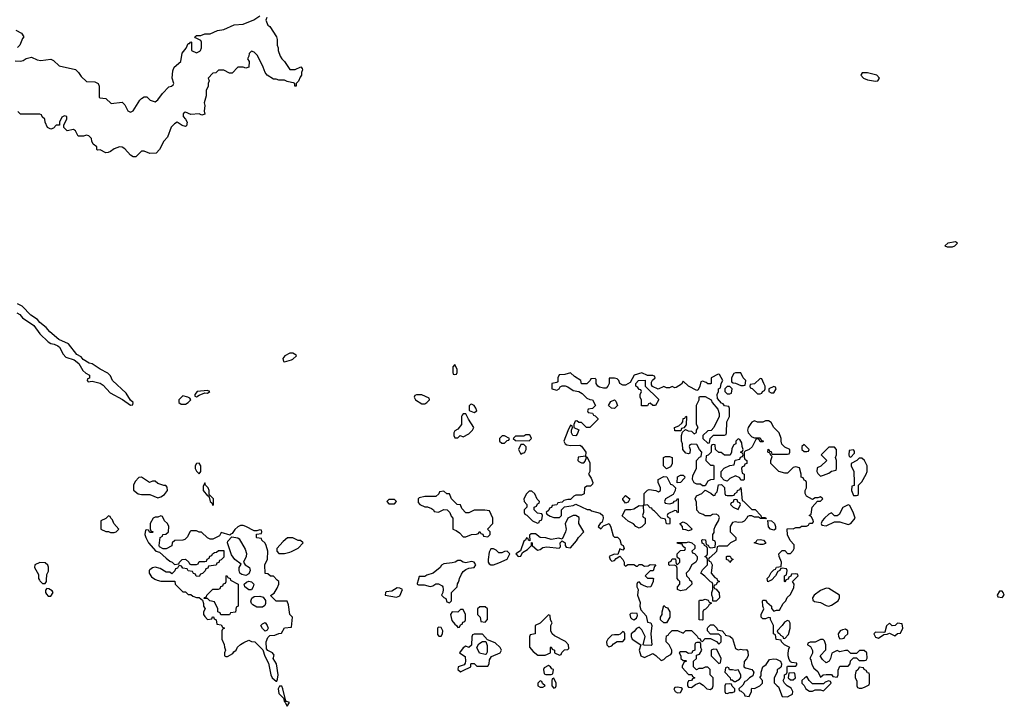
# Model space of a CAD drawing. Header units: inches. Extents: x 2601469 to 2753575, y 449403 to 582909.
# Tile 139 of 256: x 2688024 to 2695186, y 489082 to 494074. Entities that reach past the tile are written whole.
import ezdxf

# ---------------------------------------------------------------- set-up
doc = ezdxf.new("R2010")
doc.units = ezdxf.units.IN
doc.header["$MEASUREMENT"] = 0
for name, color, linetype in [('C6488', 7, 'Continuous'), ('C6489', 7, 'Continuous'), ('C6498', 7, 'Continuous'), ('C6499', 7, 'Continuous')]:
    doc.layers.add(name, color=color, linetype=linetype)

msp = doc.modelspace()

# ---------------------------------------------------------------- linework, layer by layer
at = {"layer": 'C6488', "color": 4, "elevation": 8}
for points in [[(2688167, 490000), (2688170, 489994), (2688190, 489974), (2688210, 489974), (2688218, 489990), (2688218.5, 490000)], [(2689025, 490000), (2689050, 489991.3), (2689152.7, 489992.7), (2689154, 489970), (2689210, 489914), (2689230, 489914), (2689250, 489894), (2689270, 489894), (2689283.6, 489883.6), (2689310, 489874), (2689330, 489874), (2689354, 489854), (2689362, 489830), (2689362, 489810), (2689372, 489790), (2689362, 489770), (2689362, 489750), (2689370, 489734), (2689390, 489714), (2689422, 489718), (2689427.3, 489732.7), (2689432.7, 489732.7), (2689438, 489718), (2689454, 489710), (2689458, 489678), (2689490, 489674), (2689498, 489658), (2689514, 489650), (2689498, 489642), (2689494, 489630), (2689494, 489570), (2689511.6, 489531.6), (2689512.7, 489512.7), (2689522, 489490), (2689514, 489470), (2689514, 489450), (2689523.6, 489443.6), (2689536.4, 489443.6), (2689574.6, 489465.4), (2689582, 489478), (2689598, 489490), (2689608.7, 489511.3), (2689630, 489532), (2689654.6, 489545.4), (2689690, 489562), (2689710, 489552), (2689734, 489550), (2689791.6, 489491.6), (2689807.1, 489447.1), (2689834.8, 489394.8), (2689850.8, 489310), (2689861, 489290), (2689890, 489264.7), (2689894.6, 489265.4), (2689900.2, 489279.8), (2689904.5, 489310), (2689893.2, 489390), (2689868.7, 489430), (2689874, 489454), (2689862, 489470), (2689828.9, 489488.9), (2689820.2, 489500.2), (2689816, 489550), (2689830, 489582), (2689844, 489596), (2689880.4, 489599.6), (2689910, 489612), (2689927.3, 489612.7), (2689950, 489652), (2690000, 489657.8)], [(2689557.3, 490000), (2689558, 489998), (2689614, 489970), (2689614, 489810), (2689598, 489802), (2689592.7, 489767.3), (2689558, 489762), (2689550, 489746), (2689487.3, 489747.3), (2689482, 489762), (2689466, 489770), (2689466, 489790), (2689442, 489842), (2689408, 489848), (2689390, 489866), (2689366, 489866), (2689367.3, 489872.7), (2689382, 489878), (2689386, 489890), (2689430, 489934), (2689470, 489934), (2689482, 489938), (2689487.3, 489952.7), (2689502, 489958), (2689507.3, 489972.7), (2689522, 489978), (2689526, 489990), (2689526, 490000)], [(2690000, 489738), (2689988, 489750), (2689980.4, 489820.4), (2689970, 489846), (2689890, 489846), (2689848, 489888), (2689875.3, 489904.7), (2689898, 489942), (2689908.7, 489970), (2689908.4, 489988.4), (2689897.1, 490000)]]:
    msp.add_lwpolyline(points, dxfattribs=at)
for points in [[(2689710, 489928.7), (2689690, 489929), (2689662, 489950), (2689658, 489970), (2689674.6, 489985.4), (2689690, 489991.3), (2689710, 489986), (2689726, 489970), (2689722.8, 489950)], [(2688222, 489938), (2688212.7, 489927.3), (2688212, 489910), (2688218, 489898), (2688230, 489882), (2688250, 489882), (2688268, 489910), (2688260.4, 489920.4), (2688236.4, 489936.4)], [(2689790, 489802), (2689750, 489803.7), (2689719.5, 489819.5), (2689709.5, 489829.5), (2689706.3, 489846.3), (2689712.1, 489867.9), (2689730, 489880.7), (2689770, 489882.8), (2689796, 489876), (2689812, 489852), (2689812, 489830), (2689806, 489814)], [(2689810, 489628.7), (2689790, 489648), (2689778, 489670), (2689790, 489682), (2689810, 489692), (2689824.7, 489670), (2689831, 489650), (2689823.6, 489636.4)], [(2689930, 489228), (2689912.7, 489227.3), (2689904.7, 489210), (2689910, 489174), (2689942, 489142), (2689950, 489114), (2689958, 489118), (2689954, 489110), (2689970, 489082), (2689986, 489110), (2689960.4, 489120.4), (2689939, 489210)]]:
    msp.add_lwpolyline(points, close=True, dxfattribs=at)
at = {"layer": 'C6489', "color": 4}
for points, elevation in [([(2687990, 493774), (2688030, 493772), (2688050, 493778), (2688070, 493791.3), (2688110, 493801), (2688150, 493782), (2688176.9, 493776.9), (2688250, 493786), (2688270, 493778), (2688310, 493738), (2688431, 493711), (2688451.1, 493691.1), (2688470, 493662), (2688510, 493624.7), (2688570, 493622), (2688594, 493610), (2688602, 493590), (2688602, 493510), (2688606.4, 493506.4), (2688650, 493502), (2688690, 493464.7), (2688770, 493474), (2688790, 493454), (2688811.6, 493411.6), (2688830, 493402), (2688850, 493412), (2688898, 493490), (2688910, 493502), (2688930, 493514), (2688950, 493514), (2688974, 493490), (2689010, 493478), (2689030, 493491.3), (2689062, 493538), (2689110, 493584.7), (2689129.2, 493590.8), (2689139.3, 493600.7), (2689144, 493610), (2689133.2, 493650), (2689138, 493702), (2689148.7, 493730), (2689195.3, 493770), (2689206, 493830), (2689234, 493866), (2689250, 493902), (2689258, 493902), (2689270, 493912), (2689274, 493910), (2689274, 493850), (2689310, 493834), (2689335.3, 493844.7), (2689338, 493850), (2689346, 493870), (2689346, 493910), (2689342, 493922), (2689302, 493942), (2689298, 493950), (2689310, 493958), (2689340.4, 493959.6), (2689370, 493970.8), (2689410, 493971.3), (2689463.7, 493996.3), (2689510, 494002.8), (2689584.1, 494035.9), (2689650, 494041), (2689727, 494073), (2689770, 494101)], 4), ([(2689822, 494090), (2689814, 494070), (2689830, 494034), (2689843.6, 494023.6), (2689892, 493950), (2689898, 493930), (2689898, 493890), (2689904.7, 493870), (2689904.7, 493850), (2689918, 493810), (2689931.3, 493790), (2689951.3, 493770), (2689990, 493712), (2690000, 493711.9)], 4), ([(2687996.9, 493996.9), (2688036.9, 493976.9), (2688054, 493950), (2688043.6, 493936.4), (2688024.7, 493890), (2688007.5, 493872.5)], 4), ([(2690000, 493618.3), (2689970, 493624), (2689950, 493635.3), (2689910, 493635.3), (2689890, 493642), (2689870, 493642), (2689824, 493670), (2689809, 493690), (2689795.3, 493730), (2689753.6, 493813.6), (2689730, 493838), (2689710, 493846), (2689692.7, 493827.3), (2689691.6, 493808.4), (2689682, 493790), (2689692, 493770), (2689691.3, 493728.7), (2689670, 493722), (2689650, 493728), (2689610, 493728), (2689570, 493686), (2689550, 493686), (2689510, 493706), (2689470, 493706), (2689451.6, 493688.4), (2689430, 493686), (2689394, 493650), (2689402, 493630), (2689394, 493610), (2689394, 493590), (2689379.6, 493560.4), (2689379.8, 493520.2), (2689364.7, 493470), (2689371.3, 493450), (2689366, 493410), (2689370, 493386), (2689350, 493379), (2689330, 493389.2), (2689270, 493384), (2689230, 493402), (2689221, 493399), (2689212, 493390), (2689212, 493370), (2689231, 493351), (2689242, 493330), (2689238, 493302), (2689230, 493298), (2689205.6, 493305.6), (2689170, 493328), (2689150, 493318), (2689126.4, 493293.6), (2689099.8, 493220.2), (2689072, 493190), (2689042, 493130), (2689016, 493104), (2688970, 493102), (2688930, 493118), (2688910, 493118), (2688870, 493078), (2688850, 493078), (2688830, 493088.7), (2688790, 493135.3), (2688768.4, 493148.4), (2688750, 493148.7), (2688710, 493135.3), (2688685.4, 493114.6), (2688667.3, 493107.3), (2688650, 493106), (2688610, 493128), (2688590, 493126), (2688586, 493130), (2688586, 493150), (2688558, 493170), (2688548, 493190), (2688546, 493210), (2688526, 493230), (2688510, 493235.3), (2688487.3, 493227.3), (2688450, 493226), (2688430, 493266), (2688416.4, 493276.4), (2688370, 493266), (2688346, 493290), (2688346, 493310), (2688368, 493350), (2688366, 493370), (2688350, 493375.3), (2688330, 493366), (2688314, 493330), (2688312.7, 493307.3), (2688290, 493306), (2688270, 493286), (2688250, 493278), (2688226, 493290), (2688208.4, 493328.4), (2688206, 493350), (2688187.3, 493367.3), (2688182, 493382), (2688170, 493386), (2688030, 493386), (2688010, 493406)], 4), ([(2688003.8, 491943.8), (2688024.7, 491930), (2688045.2, 491905.2), (2688126.8, 491850), (2688170, 491790.8), (2688230, 491731), (2688250, 491718.8), (2688275.9, 491715.9), (2688302.5, 491702.5), (2688312.5, 491692.5), (2688341.1, 491641.1), (2688360.7, 491620.7), (2688421, 491601), (2688453.4, 491573.4), (2688483.5, 491523.5), (2688504.7, 491504.7), (2688532, 491490), (2688532, 491468), (2688518, 491462), (2688514, 491450), (2688522, 491442), (2688550, 491444.7), (2688610.5, 491430.5), (2688630, 491416), (2688681.1, 491361.1), (2688773, 491313), (2688830, 491271.3), (2688847.3, 491272.7), (2688848.7, 491290), (2688828.9, 491308.9), (2688799.5, 491359.5), (2688699, 491450), (2688684, 491484), (2688664.7, 491504.7), (2688610, 491532.7), (2688551.8, 491571.8), (2688530, 491576), (2688484.5, 491604.5), (2688470, 491622), (2688440.1, 491640.1), (2688378, 491718), (2688309.5, 491749.5), (2688244.2, 491804.2), (2688216.4, 491836.4), (2688170, 491872.7), (2688153.3, 491893.3), (2688106, 491926), (2688041.2, 491990), (2688007.2, 492007.2)], 8), ([(2690000, 491648.7), (2689990, 491648.7), (2689952, 491630), (2689938, 491610), (2689942, 491590), (2689950, 491586.8), (2690000, 491601.7)], 8), ([(2689897.1, 490000), (2689870, 490028), (2689848.4, 490028.4), (2689830, 490046), (2689808.4, 490048.4), (2689808, 490110), (2689827.3, 490152.7), (2689828, 490210), (2689818, 490250), (2689808.4, 490268.4), (2689786, 490290), (2689782, 490302), (2689750, 490306), (2689746, 490310), (2689747.3, 490332.7), (2689782, 490338), (2689786, 490350), (2689782, 490362), (2689770, 490366), (2689750, 490358), (2689730, 490358), (2689670, 490388.7), (2689650, 490395.3), (2689630, 490395.3), (2689610, 490388), (2689590, 490368), (2689570, 490338), (2689554, 490330), (2689554, 490326), (2689490, 490346), (2689478, 490322), (2689430, 490298), (2689410, 490298), (2689390, 490306), (2689347.3, 490347.3), (2689328.4, 490348.4), (2689310, 490358), (2689270, 490358), (2689262, 490350), (2689245.4, 490314.6), (2689225.4, 490294.6), (2689210, 490288.7), (2689152.7, 490287.3), (2689134, 490270), (2689130, 490248), (2689090, 490228), (2689068, 490228), (2689042, 490242), (2689038, 490250), (2689046, 490310), (2689062, 490318), (2689066, 490330), (2689087.3, 490332.7), (2689106, 490350), (2689108, 490390), (2689098, 490410), (2689078, 490430), (2689062, 490462), (2689050, 490466), (2689030, 490458), (2689010, 490458), (2688994, 490450), (2688972, 490410), (2688972.7, 490372.7), (2688978, 490358), (2688994, 490350), (2688990, 490346), (2688970, 490346), (2688962, 490362), (2688950, 490366), (2688938, 490362), (2688934, 490330), (2688942, 490310), (2688962, 490270), (2689014, 490210), (2689042, 490202), (2689090, 490158), (2689116.9, 490136.9), (2689134, 490130), (2689150, 490114), (2689182, 490118), (2689186, 490130), (2689206, 490150), (2689230, 490152), (2689254, 490130), (2689258, 490118), (2689270, 490114), (2689310, 490114), (2689322, 490118), (2689330, 490134), (2689370, 490134), (2689382, 490138), (2689387.3, 490152.7), (2689402, 490158), (2689407.3, 490172.7), (2689422, 490178), (2689426, 490190), (2689440.4, 490199.6), (2689456.4, 490203.6), (2689470, 490214), (2689510, 490214), (2689510, 490166), (2689490, 490146), (2689478, 490142), (2689472.7, 490127.3), (2689458, 490122), (2689452.7, 490107.3), (2689398, 490102), (2689392.7, 490087.3), (2689378, 490082), (2689372.7, 490067.3), (2689352.7, 490047.3), (2689338, 490042), (2689330, 490026), (2689307.3, 490027.3), (2689302, 490042), (2689287.3, 490047.3), (2689282, 490062), (2689250, 490066), (2689242, 490082), (2689210, 490086), (2689202, 490102), (2689190, 490106), (2689178, 490102), (2689172.7, 490087.3), (2689158, 490082), (2689152.7, 490067.3), (2689130, 490046), (2689116.4, 490056.4), (2689090, 490058), (2689044.7, 490084.7), (2689010, 490094), (2688990, 490088.7), (2688970, 490075.3), (2688966, 490070), (2688966, 490050), (2688983.5, 490023.5), (2689006.4, 490006.4), (2689025, 490000)], 8), ([(2690000, 490307.8), (2689972.7, 490307.3), (2689939.6, 490280.4), (2689894, 490230), (2689894, 490210), (2689910, 490194), (2689950, 490192), (2689990, 490202), (2690000, 490207)], 8), ([(2688218.5, 490000), (2688220.4, 490039.6), (2688234.6, 490065.4), (2688234.6, 490094.6), (2688228.4, 490108.4), (2688210, 490126), (2688170, 490128), (2688134, 490110), (2688132, 490090), (2688159.6, 490039.6), (2688162, 490010), (2688167, 490000)], 8), ([(2689526, 490000), (2689526, 490030), (2689530, 490034), (2689538, 490018), (2689554, 490010), (2689557.3, 490000)], 8)]:
    msp.add_lwpolyline(points, dxfattribs=dict(at, elevation=elevation))
at = {"layer": 'C6489', "color": 4, "elevation": 8}
for points in [[(2689210, 491339), (2689181, 491310), (2689182, 491290), (2689198, 491278), (2689230, 491278.8), (2689248.7, 491290), (2689268.7, 491310), (2689262, 491322), (2689248, 491330)], [(2689390, 491379), (2689314, 491370), (2689298, 491350), (2689298, 491338), (2689310, 491332), (2689330, 491344.7), (2689370, 491362), (2689390, 491358), (2689408, 491370)], [(2689330, 490848.7), (2689310, 490848), (2689301, 490830), (2689301, 490810), (2689310, 490792), (2689330, 490772), (2689342, 490790), (2689341.2, 490830)], [(2688910, 490748), (2688890, 490746), (2688863.6, 490716.4), (2688852, 490690), (2688852.7, 490652.7), (2688886.8, 490626.8), (2688910, 490621), (2688970, 490622), (2689030, 490598), (2689050, 490604.7), (2689077.2, 490622.8), (2689098, 490650), (2689096.4, 490676.4), (2689088, 490688), (2689072, 490688), (2689030, 490702), (2689010, 490718), (2688990, 490718), (2688968.4, 490708.4)], [(2689370, 490706), (2689359.6, 490680.4), (2689358, 490650), (2689390, 490612), (2689394, 490614), (2689402, 490602), (2689410, 490572), (2689422, 490562), (2689430, 490542), (2689434, 490550), (2689434, 490590), (2689402, 490622), (2689402.7, 490650), (2689395.1, 490670), (2689375.3, 490690)], [(2688670, 490466), (2688651.6, 490448.4), (2688614, 490430), (2688614, 490370), (2688650, 490352), (2688670, 490352), (2688684.7, 490344.7), (2688710, 490344.7), (2688726, 490350), (2688746, 490370), (2688708, 490410), (2688698, 490438), (2688686, 490450), (2688682, 490462)], [(2689670, 490032.3), (2689640.5, 490040.5), (2689625.2, 490050), (2689619.5, 490070), (2689620.9, 490090), (2689635.3, 490115.3), (2689589.5, 490149.5), (2689564.1, 490184.1), (2689535.3, 490270), (2689538, 490282), (2689566, 490314), (2689610, 490307.3), (2689620.7, 490300.7), (2689664.7, 490224.7), (2689673.2, 490193.2), (2689670.6, 490170), (2689650.8, 490130), (2689664.7, 490110), (2689694.8, 490090), (2689700.7, 490070), (2689690, 490044)]]:
    msp.add_lwpolyline(points, close=True, dxfattribs=at)
at = {"layer": 'C6498', "color": 4, "elevation": 8}
for points in [[(2690922, 490000), (2690914, 489974), (2690914, 489970), (2690924.7, 489964.7), (2690965.4, 489965.4), (2691010, 489952), (2691030, 489958), (2691050, 489971.3), (2691070, 489972), (2691096.9, 489956.9), (2691102, 489950), (2691104.7, 489930), (2691102, 489910), (2691092, 489890), (2691110, 489872), (2691124.7, 489864.7), (2691130, 489842), (2691150, 489834), (2691166, 489850), (2691166, 489910), (2691206, 489950), (2691208.4, 489971.6), (2691216.4, 489983.6), (2691219.9, 490000)], [(2692632.9, 490000), (2692631.6, 489988.4), (2692614, 489950), (2692590, 489948), (2692560.4, 489960.4), (2692547.3, 489967.3), (2692530, 489986), (2692518, 489982), (2692514, 489970), (2692514, 489950), (2692522, 489930), (2692518, 489890), (2692536.9, 489836.9), (2692536, 489810), (2692542.8, 489782.8), (2692579.8, 489739.8), (2692590, 489694), (2692614, 489690), (2692622, 489670), (2692614.8, 489610), (2692621, 489530), (2692616.8, 489523.2), (2692565.6, 489525.6), (2692558, 489530), (2692574, 489590), (2692550, 489638), (2692530, 489658), (2692510, 489648), (2692494.4, 489625.6), (2692472, 489610), (2692471.3, 489590), (2692478, 489570), (2692542, 489530), (2692531, 489490), (2692542, 489450), (2692570, 489438), (2692630, 489464.7), (2692651.3, 489451.3), (2692690, 489414), (2692710, 489422), (2692730, 489442), (2692760.4, 489459.6), (2692768, 489470), (2692768, 489490), (2692748, 489530), (2692726, 489550), (2692726, 489570), (2692730, 489594), (2692742, 489598), (2692746, 489610), (2692770, 489632), (2692810, 489632), (2692850, 489614), (2692870, 489634), (2692910, 489632), (2692952.7, 489592.7), (2692958, 489578), (2692972.7, 489572.7), (2692978, 489558), (2692990, 489554), (2693010, 489574), (2693050, 489574), (2693092.7, 489552.7), (2693110, 489534), (2693126, 489550), (2693126, 489590), (2693110, 489606), (2693050, 489606), (2693026, 489630), (2693026, 489650), (2693030, 489654), (2693050, 489674), (2693070, 489674), (2693094, 489650), (2693098, 489638), (2693134, 489630), (2693154, 489610), (2693158, 489598), (2693190, 489592), (2693210, 489574), (2693230, 489502), (2693250, 489492), (2693270, 489498), (2693290, 489492), (2693310, 489494), (2693319.6, 489479.6), (2693322, 489450), (2693310, 489426), (2693292.7, 489407.3), (2693292, 489370), (2693302.8, 489362.8), (2693350.7, 489350.7), (2693364.7, 489330), (2693356.3, 489303.7), (2693332, 489290), (2693310, 489266), (2693298, 489262), (2693283.6, 489236.4), (2693254, 489210), (2693258, 489198), (2693272.7, 489192.7), (2693292.7, 489172.7), (2693298, 489158), (2693330, 489154), (2693346, 489190), (2693346, 489210), (2693350, 489214), (2693370, 489212), (2693408.4, 489231.6), (2693426, 489250), (2693426, 489270), (2693408.7, 489291.3), (2693416.4, 489303.6), (2693418, 489330), (2693429, 489370), (2693454, 489386), (2693478, 489422), (2693510, 489427.7), (2693530, 489424.9), (2693558, 489410), (2693564.7, 489390), (2693562, 489370), (2693556.9, 489363.1), (2693546.4, 489353.6), (2693534, 489350), (2693534, 489330), (2693512, 489290), (2693512.7, 489252.7), (2693534, 489230), (2693544.7, 489224.7), (2693570, 489154), (2693610, 489152), (2693630, 489162), (2693646, 489170), (2693648, 489190), (2693634.6, 489214.6), (2693606, 489230), (2693586, 489250), (2693578, 489270), (2693586, 489290), (2693586, 489310), (2693602, 489318), (2693606, 489330), (2693606, 489370), (2693610, 489374), (2693670, 489374), (2693676.4, 489383.6), (2693676.4, 489396.4), (2693640.4, 489400.4), (2693630, 489406), (2693622, 489422), (2693612.7, 489450), (2693612.9, 489467.1), (2693618, 489502), (2693626, 489510), (2693586, 489530), (2693566, 489550), (2693562, 489562), (2693527.3, 489567.3), (2693522, 489602), (2693506, 489610), (2693508, 489670), (2693486, 489714), (2693486, 489726), (2693470, 489728), (2693450, 489718), (2693430, 489718), (2693418, 489730), (2693418, 489750), (2693438, 489790), (2693428.7, 489810), (2693428, 489850), (2693430, 489854), (2693450, 489854), (2693459.6, 489839.6), (2693492, 489810), (2693492.7, 489792.7), (2693510, 489774), (2693530, 489782), (2693550, 489782), (2693578, 489830), (2693598, 489850), (2693607.3, 489872.7), (2693630, 489894), (2693654.6, 489945.4), (2693658, 489970), (2693646, 489990), (2693656, 490000)], [(2692897.3, 490000), (2692898, 489998), (2692911.3, 489991.3), (2692912, 489970), (2692870, 489928.7), (2692830, 489922), (2692808, 489930), (2692808.4, 489951.6), (2692826, 489970), (2692826, 489990), (2692816, 490000)], [(2693097.3, 490000), (2693098, 489998), (2693114, 489990), (2693098, 489982), (2693090, 489966), (2693078, 489962), (2693074, 489950), (2693078, 489938), (2693090, 489934), (2693112.7, 489907.3), (2693114, 489870), (2693090, 489846), (2693066, 489846), (2693066, 489870), (2693058, 489890), (2693058, 489910), (2693066, 489930), (2693066, 489970), (2693062, 489982), (2693050, 489986), (2693036.3, 490000)], [(2693492, 490000), (2693490, 489998), (2693466, 489986), (2693463.7, 490000)], [(2693597, 490000), (2693590, 489986), (2693586, 489990), (2693586, 490000)], [(2690000, 489657.8), (2690002, 489658), (2690008, 489730), (2690000, 489738)]]:
    msp.add_lwpolyline(points, dxfattribs=at)
for points in [[(2690770, 489944), (2690730, 489919), (2690690, 489915.3), (2690684.7, 489910), (2690682, 489890), (2690764, 489876), (2690790, 489886), (2690808, 489930), (2690790, 489942)], [(2693890, 489942), (2693850, 489924), (2693802, 489890), (2693792, 489870), (2693792.7, 489852.7), (2693804.7, 489844.7), (2693850, 489836), (2693890, 489814.8), (2693910, 489811), (2693930, 489818), (2693978, 489850), (2693988, 489870), (2693988, 489890), (2693910, 489938)], [(2695170, 489918), (2695150, 489918), (2695134, 489890), (2695138, 489878), (2695170, 489874), (2695186, 489890), (2695178, 489910)], [(2692730, 489688), (2692708.4, 489688.4), (2692686, 489710), (2692686, 489730), (2692698, 489750), (2692698, 489770), (2692710, 489814), (2692722, 489802), (2692736.9, 489796.9), (2692754, 489770), (2692752, 489730)], [(2692990, 489708), (2692966, 489710), (2692967.3, 489847.3), (2692970, 489854), (2692990, 489854), (2693010, 489862), (2693032.7, 489852.7), (2693038, 489838), (2693054, 489834), (2693054, 489830), (2693038, 489822), (2693032.7, 489807.3), (2693012.7, 489787.3), (2692998, 489782), (2692994, 489770), (2692994, 489710)], [(2691250, 489786), (2691230, 489786), (2691210, 489766), (2691170, 489768), (2691158, 489750), (2691166.6, 489706.6), (2691190, 489678), (2691202, 489670), (2691210, 489654), (2691222, 489658), (2691230, 489674), (2691242, 489678), (2691247.3, 489692.7), (2691262, 489698), (2691266, 489710), (2691266, 489750)], [(2691410, 489806), (2691370, 489806), (2691354, 489790), (2691354, 489750), (2691374, 489730), (2691378, 489698), (2691410, 489694), (2691427.3, 489712.7), (2691426, 489790)], [(2691870, 489746), (2691810, 489686), (2691774, 489670), (2691774, 489610), (2691738, 489602), (2691732.7, 489587.3), (2691732.7, 489512.7), (2691759.6, 489479.6), (2691792.7, 489452.7), (2691847.3, 489452.7), (2691886, 489470), (2691886, 489510), (2691890, 489514), (2691898, 489498), (2691914, 489490), (2691914, 489470), (2691950, 489454), (2691962, 489458), (2691967.3, 489472.7), (2691987.3, 489492.7), (2692010, 489494), (2692018, 489502), (2692015.3, 489530), (2691993.6, 489553.6), (2691914.6, 489594.6), (2691898, 489610), (2691888, 489630), (2691888, 489670), (2691898, 489690), (2691886, 489710), (2691882, 489742)], [(2692481.4, 489758.6), (2692470, 489757.2), (2692461, 489750), (2692466.8, 489726.8), (2692476.9, 489716.9), (2692490, 489711.3), (2692510, 489722), (2692518, 489742), (2692516, 489756)], [(2693610, 489706), (2693586, 489694), (2693571.1, 489668.9), (2693534, 489630), (2693538, 489618), (2693554, 489610), (2693558, 489598), (2693574, 489590), (2693578, 489578), (2693590, 489574), (2693616.4, 489603.6), (2693628, 489650), (2693627.3, 489687.3), (2693622, 489702)], [(2694410, 489686), (2694391.6, 489668.4), (2694370, 489666), (2694350, 489686), (2694330, 489666), (2694318, 489622), (2694310, 489618), (2694250, 489621.2), (2694236, 489610), (2694250, 489584.7), (2694270, 489578), (2694310, 489604.7), (2694334.6, 489605.4), (2694350, 489614), (2694390, 489594), (2694408.4, 489611.6), (2694430, 489614), (2694448, 489650), (2694442, 489682)], [(2691070, 489658), (2691062, 489650), (2691063.6, 489603.6), (2691072.7, 489592.7), (2691090, 489592), (2691099, 489610), (2691101.2, 489630), (2691090, 489655.3)], [(2691390, 489606), (2691330, 489606), (2691318, 489602), (2691312.7, 489587.3), (2691310, 489526), (2691291.6, 489508.4), (2691270, 489518), (2691250, 489508), (2691222, 489470), (2691263.6, 489443.6), (2691266, 489410), (2691264.7, 489395.3), (2691256, 489384), (2691214, 489370), (2691212, 489350), (2691230, 489332), (2691250, 489342), (2691306, 489370), (2691306, 489390), (2691310, 489394), (2691330, 489394), (2691350, 489374), (2691430, 489374), (2691438, 489390), (2691440.4, 489419.6), (2691456.4, 489443.6), (2691518, 489470), (2691528, 489490), (2691518, 489510), (2691483.1, 489543.1), (2691426, 489566)], [(2692410, 489626), (2692392.7, 489607.3), (2692379.6, 489600.4), (2692350, 489602), (2692330, 489598), (2692302, 489570), (2692292, 489550), (2692294, 489530), (2692310, 489514), (2692330, 489522), (2692343.1, 489536.9), (2692370, 489554), (2692410, 489554), (2692426, 489570), (2692426, 489610), (2692422, 489622)], [(2694030, 489642), (2694010, 489639), (2693992, 489630), (2693978, 489610), (2693981, 489590), (2693990, 489572), (2694010, 489574), (2694022, 489578), (2694026, 489590), (2694048.7, 489610), (2694048, 489630)], [(2691410, 489458), (2691369, 489469), (2691348, 489510), (2691363.1, 489536.9), (2691390, 489554), (2691414, 489554), (2691424.7, 489524.7), (2691424.7, 489475.3), (2691418, 489462)], [(2692970, 489546), (2692950, 489546), (2692938, 489542), (2692934, 489530), (2692934, 489490), (2692918, 489482), (2692912.7, 489467.3), (2692890, 489466), (2692870, 489478), (2692830, 489478), (2692822, 489470), (2692834, 489450), (2692834, 489430), (2692850, 489414), (2692870, 489414), (2692874, 489410), (2692858, 489402), (2692843.6, 489376.4), (2692843.6, 489363.6), (2692890, 489314), (2692912.7, 489312.7), (2692918, 489298), (2692934, 489290), (2692918, 489282), (2692911.6, 489268.4), (2692890, 489266), (2692882, 489250), (2692882, 489230), (2692890, 489222), (2692910, 489218), (2692939, 489241), (2692970, 489252), (2692996.3, 489236.3), (2693022, 489210), (2693050, 489204.7), (2693063.1, 489216.9), (2693068.7, 489230), (2693068.9, 489268.9), (2693068, 489288), (2693046, 489310), (2693046, 489350), (2693030, 489366), (2693010, 489366), (2692990, 489358), (2692963.6, 489356.4), (2692948, 489348), (2692926, 489370), (2692926, 489410), (2692946, 489430), (2692947.3, 489452.7), (2692970, 489462), (2692986, 489490), (2692978, 489510), (2692978, 489538)], [(2693850, 489568), (2693811.1, 489548.9), (2693772.7, 489547.3), (2693758, 489542), (2693754, 489530), (2693776, 489516), (2693791.3, 489488.7), (2693791.6, 489468.4), (2693772, 489430), (2693778.8, 489418.8), (2693785.4, 489385.4), (2693799.6, 489359.6), (2693830, 489334), (2693850, 489294), (2693868.4, 489311.6), (2693890, 489314), (2693930, 489314), (2693938, 489298), (2693970, 489294), (2693978, 489310), (2693976.4, 489343.6), (2693990, 489374), (2694050, 489374), (2694066, 489390), (2694067.3, 489412.7), (2694090, 489434), (2694110, 489434), (2694130, 489414), (2694170, 489414), (2694182, 489418), (2694187.3, 489432.7), (2694186, 489470), (2694167.3, 489487.3), (2694132.7, 489487.3), (2694110, 489466), (2694070, 489466), (2694047.3, 489487.3), (2694030, 489488), (2693990, 489479), (2693970, 489488.7), (2693931.6, 489468.4), (2693922, 489430), (2693912, 489410), (2693890, 489398), (2693863.1, 489423.1), (2693846, 489450), (2693887.3, 489492.7), (2693888, 489530), (2693878, 489558), (2693867.3, 489567.3)], [(2693070, 489498), (2693054, 489490), (2693054, 489450), (2693110, 489394), (2693122, 489398), (2693126, 489430), (2693095.3, 489495.3)], [(2691870, 489378), (2691838, 489362), (2691834, 489350), (2691838, 489318), (2691850, 489314), (2691890, 489314), (2691902, 489318), (2691906, 489350), (2691895.3, 489355.3), (2691886, 489370)], [(2693170, 489366), (2693158, 489362), (2693154, 489330), (2693192, 489290), (2693194, 489274), (2693206, 489274), (2693222, 489262), (2693230, 489262), (2693260.4, 489279.6), (2693268.4, 489291.6), (2693268.7, 489310), (2693250, 489346), (2693230, 489342), (2693210, 489348), (2693188, 489348), (2693182, 489362)], [(2693650, 489326), (2693618, 489322), (2693614, 489290), (2693630, 489274), (2693650, 489274), (2693666, 489290), (2693662, 489322)], [(2694130, 489366), (2694122, 489350), (2694106, 489334), (2694102, 489310), (2694102, 489290), (2694112.7, 489267.3), (2694114, 489230), (2694118, 489218), (2694130, 489214), (2694150, 489214), (2694170, 489222), (2694202, 489238), (2694206, 489250), (2694206, 489310), (2694202, 489322), (2694190, 489326), (2694182, 489342), (2694166, 489350), (2694162, 489362)], [(2691810, 489266), (2691794, 489250), (2691794, 489230), (2691810, 489222), (2691830, 489222), (2691846, 489230), (2691827.3, 489247.3), (2691822, 489262)], [(2691910, 489286), (2691898, 489282), (2691894, 489270), (2691894, 489230), (2691910, 489214), (2691922, 489218), (2691926, 489230), (2691926, 489250)], [(2693190, 489246), (2693158, 489242), (2693154, 489230), (2693154, 489190), (2693158, 489178), (2693170, 489174), (2693190, 489182), (2693210, 489182), (2693226, 489190), (2693226, 489210), (2693207.3, 489227.3), (2693202, 489242)], [(2693750, 489298), (2693734, 489290), (2693714, 489270), (2693714, 489250), (2693730, 489234), (2693742, 489210), (2693770, 489192), (2693790, 489192), (2693810, 489202), (2693850, 489202), (2693870, 489194), (2693926, 489250), (2693922, 489262), (2693910, 489266), (2693883.6, 489256.4), (2693870, 489246), (2693790, 489246), (2693766, 489270)], [(2692810, 489222), (2692790, 489218), (2692782, 489210), (2692792, 489190), (2692810, 489181), (2692830, 489182), (2692846, 489210), (2692836.4, 489216.4)]]:
    msp.add_lwpolyline(points, close=True, dxfattribs=at)
at = {"layer": 'C6499', "color": 4}
for points, elevation in [([(2690000, 493711.9), (2690028.4, 493711.6), (2690070, 493731.3), (2690079.6, 493719.6), (2690082, 493710), (2690074, 493690), (2690074, 493670), (2690063.6, 493656.4), (2690052.7, 493627.3), (2690034, 493610), (2690034, 493590), (2690026, 493590), (2690026, 493610), (2690015.3, 493615.3), (2690000, 493618.3)], 4), ([(2690000, 491601.7), (2690010, 491604.7), (2690038, 491630), (2690035.3, 491635.3), (2690010, 491648.7), (2690000, 491648.7)], 8), ([(2693463.7, 490000), (2693462, 490010), (2693475.3, 490024.7), (2693490, 490054), (2693510, 490074), (2693522, 490078), (2693530, 490094), (2693562, 490098), (2693566, 490130), (2693548, 490170), (2693546, 490190), (2693570, 490214), (2693590, 490214), (2693610, 490194), (2693630, 490194), (2693650, 490214), (2693658, 490230), (2693656.4, 490256.4), (2693627.3, 490287.3), (2693608.4, 490328.4), (2693606, 490370), (2693610, 490374), (2693650, 490372), (2693670, 490382), (2693698, 490382), (2693710, 490392), (2693747.3, 490392.7), (2693762, 490398), (2693770, 490414), (2693790, 490414), (2693798, 490422), (2693796.4, 490436.4), (2693782, 490462), (2693766, 490470), (2693782, 490478), (2693788, 490530), (2693827.3, 490572.7), (2693850, 490574), (2693866, 490590), (2693850, 490606), (2693830, 490598), (2693810, 490598), (2693790, 490586), (2693746, 490610), (2693738, 490630), (2693738, 490650), (2693746, 490670), (2693746, 490710), (2693742, 490722), (2693730, 490726), (2693722, 490742), (2693708.4, 490748.4), (2693708, 490770), (2693695.3, 490815.3), (2693670, 490822), (2693650, 490818), (2693610, 490778), (2693590, 490778), (2693546, 490790), (2693488.4, 490848.4), (2693488, 490870), (2693498, 490898), (2693486, 490910), (2693482, 490922), (2693466, 490930), (2693467.3, 490952.7), (2693474, 490950), (2693478, 490938), (2693490, 490934), (2693494, 490914), (2693610, 490914), (2693622, 490918), (2693626, 490930), (2693626, 490950), (2693590, 490966), (2693568.4, 490988.4), (2693562, 491010), (2693562, 491030), (2693548, 491070), (2693508.9, 491108.9), (2693490, 491146), (2693470, 491158), (2693450, 491158), (2693430, 491148), (2693390, 491148), (2693370, 491158), (2693350, 491148), (2693342, 491138), (2693322, 491110), (2693318, 491090), (2693322, 491070), (2693350, 491042), (2693370, 491034), (2693410, 491034), (2693418, 491018), (2693434, 491010), (2693430, 491006), (2693410, 491006), (2693402, 491022), (2693390, 491026), (2693378, 491022), (2693351.1, 490968.9), (2693330, 490948), (2693302, 490938), (2693294, 490930), (2693292.7, 490892.7), (2693298, 490878), (2693312, 490870), (2693312, 490848), (2693298, 490842), (2693292.7, 490827.3), (2693278, 490822), (2693274, 490810), (2693278, 490778), (2693294, 490770), (2693294, 490730), (2693290, 490726), (2693270, 490726), (2693262, 490742), (2693230, 490758), (2693190, 490738), (2693170, 490718), (2693147.3, 490727.3), (2693126, 490750), (2693126, 490790), (2693147.3, 490812.7), (2693188.4, 490831.6), (2693222, 490838), (2693227.3, 490872.7), (2693262, 490878), (2693267.3, 490892.7), (2693282, 490898), (2693286, 490910), (2693282, 490922), (2693268, 490930), (2693282, 490938), (2693286, 490950), (2693278, 490970), (2693276.4, 490996.4), (2693262, 491022), (2693250, 491026), (2693234, 491010), (2693234, 490990), (2693218, 490982), (2693203.6, 490956.4), (2693202, 490930), (2693192, 490908), (2693150, 490908), (2693127.3, 490927.3), (2693108.4, 490928.4), (2693086, 490950), (2693082, 490982), (2693070, 490986), (2693058, 490982), (2693054, 490970), (2693054, 490930), (2693032.7, 490907.3), (2693018, 490902), (2693014, 490870), (2693050, 490834), (2693070, 490834), (2693074, 490830), (2693074, 490730), (2693050, 490728), (2693030, 490718), (2693010, 490686), (2692990, 490686), (2692976.4, 490696.4), (2692950, 490698), (2692930, 490706), (2692918, 490730), (2692920.4, 490759.6), (2692946, 490810), (2692946, 490870), (2692970, 490894), (2692982, 490898), (2692986, 490930), (2692968.4, 490948.4), (2692950, 490986), (2692912.7, 490987.3), (2692898, 490982), (2692894, 490970), (2692902, 490950), (2692898, 490922), (2692890, 490918), (2692870, 490922), (2692848, 490950), (2692846, 490990), (2692838, 491010), (2692838, 491050), (2692846, 491074), (2692866, 491094), (2692885.4, 491085.4), (2692910, 491082), (2692930, 491062), (2692947.3, 491072.7), (2692948, 491090), (2692958, 491110), (2692948, 491130), (2692948, 491272), (2692966, 491310), (2692966, 491330), (2692970, 491334), (2693010, 491334), (2693054, 491310), (2693062, 491290), (2693102, 491242), (2693112, 491210), (2693111.6, 491188.4), (2693072, 491108), (2693052.7, 491087.3), (2693030, 491086), (2692994, 491050), (2692994, 491030), (2693030, 490994), (2693042, 490998), (2693046, 491030), (2693070, 491054), (2693150, 491054), (2693162, 491058), (2693166, 491070), (2693168, 491150), (2693188, 491190), (2693187.3, 491247.3), (2693182, 491262), (2693150, 491266), (2693142, 491282), (2693130, 491286), (2693100.4, 491320.4), (2693098, 491350), (2693106, 491370), (2693106, 491390), (2693122, 491398), (2693126, 491430), (2693138, 491450), (2693114.6, 491494.6), (2693103.6, 491496.4), (2693054, 491470), (2693054, 491430), (2693050, 491426), (2693030, 491426), (2693016.4, 491436.4), (2692990, 491446), (2692978, 491442), (2692971.6, 491408.4), (2692958, 491382), (2692950, 491378), (2692888.7, 491408.7), (2692850, 491446), (2692836.9, 491423.1), (2692799.6, 491400.4), (2692790, 491398), (2692770, 491408), (2692750, 491398), (2692730, 491398), (2692710, 491408), (2692668.4, 491388.4), (2692627.3, 491407.3), (2692620.4, 491420.4), (2692620.4, 491439.6), (2692627.3, 491452.7), (2692646, 491470), (2692642, 491482), (2692630, 491486), (2692590, 491486), (2692550, 491506), (2692494, 491490), (2692463.6, 491436.4), (2692430, 491418), (2692410, 491418), (2692390, 491428), (2692382, 491450), (2692370, 491462), (2692350, 491468.7), (2692312.7, 491467.3), (2692310.8, 491430), (2692301, 491410), (2692290, 491395.3), (2692270, 491394), (2692241.2, 491401.2), (2692228.9, 491408.9), (2692218, 491430), (2692218, 491458), (2692210, 491466), (2692178, 491462), (2692174, 491450), (2692150, 491426), (2692110, 491426), (2692106, 491450), (2692059, 491479), (2692030, 491506), (2691990, 491494), (2691947.5, 491492.5), (2691938, 491470), (2691938, 491442), (2691930, 491435.3), (2691894, 491430), (2691894, 491390), (2691930, 491381), (2691948, 491390), (2691956.4, 491403.6), (2691968.7, 491411.3), (2691990.9, 491410.9), (2692010, 491404.7), (2692050, 491378), (2692091.3, 491371.3), (2692116, 491356), (2692150, 491322), (2692170, 491312), (2692190.9, 491310.9), (2692212, 491270), (2692190, 491246), (2692158, 491242), (2692154, 491230), (2692158, 491218), (2692190, 491214), (2692198, 491198), (2692210, 491194), (2692230, 491174), (2692230, 491166), (2692170, 491108), (2692146, 491110), (2692110, 491146), (2692090, 491146), (2692076.4, 491156.4), (2692064.7, 491155.3), (2692054, 491130), (2692054, 491110), (2692091.6, 491091.6), (2692079.8, 491060.2), (2692070, 491048), (2692048, 491050), (2692038, 491070), (2692038, 491090), (2692046, 491110), (2692042, 491122), (2692030, 491126), (2692010, 491086), (2691982, 491010), (2691991.3, 490991.3), (2692003.6, 490983.6), (2692030, 490978), (2692099.6, 490979.6), (2692110, 490974), (2692142, 490930), (2692139.6, 490900.4), (2692087.3, 490892.7), (2692084.7, 490870), (2692090, 490862), (2692110, 490852), (2692127.3, 490852.7), (2692136.4, 490863.6), (2692146, 490890), (2692142, 490898), (2692152.7, 490892.7), (2692172, 490852), (2692170.7, 490789.3), (2692162, 490770), (2692181.4, 490741.4), (2692194, 490710), (2692190, 490698), (2692176.9, 490683.1), (2692150, 490682), (2692132, 490670), (2692130, 490626), (2692110, 490618), (2692070, 490618), (2692054, 490610), (2692030, 490586), (2692010, 490586), (2691982, 490578), (2691970, 490566), (2691938, 490562), (2691930, 490546), (2691898, 490542), (2691892.7, 490527.3), (2691878, 490522), (2691872.7, 490507.3), (2691854, 490490), (2691858, 490478), (2691883.6, 490463.6), (2691910, 490454), (2691950, 490454), (2691966, 490470), (2691966, 490510), (2691987.3, 490532.7), (2692050, 490542), (2692070, 490552), (2692152.7, 490512.7), (2692170, 490512), (2692183.6, 490503.6), (2692246, 490486), (2692266.8, 490470), (2692267.3, 490450), (2692259.8, 490420.2), (2692246, 490410), (2692232, 490390), (2692250, 490372), (2692270, 490394), (2692311.3, 490411.3), (2692324.5, 490384.5), (2692342, 490322), (2692350, 490312), (2692371.6, 490311.6), (2692390, 490294), (2692398, 490258), (2692414, 490250), (2692422, 490230), (2692410, 490218), (2692390, 490226), (2692374, 490186), (2692347.3, 490187.3), (2692312, 490170), (2692318, 490150), (2692330, 490138), (2692350, 490142), (2692363.1, 490156.9), (2692390, 490174), (2692412, 490150), (2692422, 490130), (2692422, 490110), (2692430, 490102), (2692448, 490112), (2692490, 490112), (2692510, 490102), (2692518, 490102), (2692530, 490114), (2692550, 490112), (2692570, 490102), (2692596.4, 490103.6), (2692610, 490114), (2692651.6, 490111.6), (2692642, 490098), (2692632.7, 490067.3), (2692610, 490066), (2692574, 490030), (2692590, 490014), (2692630, 490014), (2692634, 490010), (2692632.9, 490000)], 8), ([(2693036.3, 490000), (2693008.4, 490028.4), (2692978, 490050), (2692990, 490074), (2693026, 490110), (2693026, 490150), (2693022, 490162), (2693008, 490170), (2693022, 490178), (2693026, 490190), (2693026, 490230), (2693022, 490242), (2693006, 490250), (2693002, 490262), (2692987.3, 490267.3), (2692986, 490290), (2692990, 490294), (2693012.7, 490292.7), (2693018, 490258), (2693032.7, 490252.7), (2693038, 490238), (2693050, 490234), (2693082, 490238), (2693086, 490270), (2693082, 490282), (2693066, 490290), (2693066, 490330), (2693074.6, 490345.4), (2693075.3, 490370), (2693082, 490390), (2693108, 490430), (2693115.3, 490455.3), (2693106, 490470), (2693090, 490478), (2693063.6, 490476.4), (2693050, 490466), (2693010, 490466), (2692996.4, 490476.4), (2692970, 490486), (2692948.4, 490508.4), (2692947.3, 490567.3), (2692938, 490590), (2692947.3, 490612.7), (2692986, 490630), (2693010, 490654), (2693051.6, 490631.6), (2693070, 490614), (2693082, 490618), (2693086, 490630), (2693098, 490642), (2693107.3, 490692.7), (2693130, 490694), (2693151.6, 490671.6), (2693154, 490630), (2693158, 490618), (2693170, 490614), (2693210, 490614), (2693222, 490618), (2693226, 490630), (2693242, 490638), (2693246, 490650), (2693262, 490658), (2693270, 490674), (2693278, 490578), (2693290, 490574), (2693350, 490514), (2693372.7, 490512.7), (2693414, 490470), (2693418, 490458), (2693450, 490454), (2693454, 490446), (2693411.6, 490448.4), (2693398, 490458), (2693370, 490458), (2693350, 490466), (2693330, 490466), (2693318, 490462), (2693314, 490450), (2693292.7, 490427.3), (2693279.6, 490420.4), (2693250, 490418), (2693230, 490422), (2693210, 490418), (2693191.3, 490390), (2693191.6, 490351.6), (2693234, 490310), (2693234, 490290), (2693194, 490270), (2693170, 490246), (2693110, 490246), (2693098, 490242), (2693092.7, 490207.3), (2693050, 490166), (2693038, 490162), (2693034, 490150), (2693038, 490138), (2693050, 490134), (2693062, 490110), (2693054, 490050), (2693079.6, 490019.6), (2693094, 490010), (2693097.3, 490000)], 8), ([(2690000, 490207), (2690050, 490232), (2690086, 490270), (2690067.3, 490287.3), (2690050, 490288), (2690010, 490308), (2690000, 490307.8)], 8), ([(2692816, 490000), (2692806, 490010), (2692807.3, 490087.3), (2692802, 490102), (2692787.3, 490107.3), (2692750, 490106), (2692746, 490110), (2692746, 490130), (2692762, 490138), (2692770, 490154), (2692794, 490154), (2692798, 490118), (2692810, 490114), (2692826, 490130), (2692826, 490150), (2692806, 490166), (2692806, 490190), (2692830, 490214), (2692862, 490218), (2692866, 490230), (2692847.3, 490247.3), (2692842, 490262), (2692810, 490266), (2692806, 490270), (2692810, 490274), (2692874, 490274), (2692890, 490278), (2692914, 490270), (2692934, 490250), (2692934, 490230), (2692914, 490210), (2692918, 490198), (2692932.7, 490192.7), (2692952, 490170), (2692952, 490150), (2692942, 490130), (2692912, 490110), (2692892, 490070), (2692872, 490050), (2692874, 490030), (2692894, 490010), (2692897.3, 490000)], 8), ([(2691219.9, 490000), (2691222, 490010), (2691236.6, 490043.4), (2691250, 490061), (2691270, 490076), (2691290, 490086), (2691330, 490092), (2691342, 490110), (2691328.9, 490128.9), (2691310, 490134), (2691270, 490124), (2691249.3, 490129.3), (2691230, 490142), (2691210, 490142), (2691190.7, 490129.3), (2691170, 490124), (2691110, 490118), (2691091.6, 490108.4), (2691082, 490090), (2691030.7, 490049.3), (2690984.7, 490035.3), (2690970, 490026), (2690930, 490026), (2690922, 490000)], 8), ([(2693586, 490000), (2693586, 490030), (2693602, 490038), (2693606, 490070), (2693602, 490082), (2693570, 490086), (2693558, 490082), (2693554, 490070), (2693538, 490062), (2693522, 490030), (2693492, 490000)], 8), ([(2693656, 490000), (2693686, 490030), (2693682, 490042), (2693670, 490046), (2693638, 490042), (2693632.7, 490027.3), (2693618, 490022), (2693612.7, 490007.3), (2693598, 490002), (2693597, 490000)], 8)]:
    msp.add_lwpolyline(points, dxfattribs=dict(at, elevation=elevation))
at = {"layer": 'C6499', "color": 4, "elevation": 8}
for points in [[(2694190, 493688.7), (2694152.7, 493687.3), (2694143.6, 493676.4), (2694142, 493670), (2694162, 493650), (2694190, 493636), (2694250, 493626), (2694266, 493630), (2694278, 493650), (2694258, 493670)], [(2694830, 492458), (2694774, 492450), (2694754, 492430), (2694770, 492422), (2694810, 492422), (2694826, 492430), (2694846, 492450)], [(2691190, 491566), (2691174, 491550), (2691174, 491510), (2691178, 491498), (2691190, 491494), (2691202, 491498), (2691206, 491510), (2691206, 491530)], [(2693270, 491506), (2693230, 491506), (2693218, 491502), (2693202, 491470), (2693202, 491442), (2693212.7, 491432.7), (2693231.6, 491431.6), (2693270, 491414), (2693290, 491414), (2693302, 491418), (2693306, 491450), (2693286, 491470)], [(2693410, 491466), (2693370, 491426), (2693338, 491422), (2693334, 491410), (2693338, 491398), (2693352.7, 491392.7), (2693390, 491354), (2693410, 491354), (2693422, 491358), (2693426, 491370), (2693442, 491378), (2693446, 491390), (2693446, 491410), (2693438, 491430), (2693422, 491462)], [(2692650, 491268), (2692628.4, 491268.4), (2692610, 491286), (2692598, 491282), (2692590, 491266), (2692547.3, 491267.3), (2692547.3, 491307.3), (2692538, 491330), (2692538, 491350), (2692546, 491370), (2692542, 491382), (2692530, 491386), (2692520.4, 491400.4), (2692506, 491410), (2692506, 491430), (2692526, 491450), (2692572.7, 491452.7), (2692574, 491410), (2692670, 491314), (2692671.6, 491308.4)], [(2693190, 491406), (2693170, 491406), (2693154, 491390), (2693154, 491370), (2693170, 491354), (2693190, 491354), (2693202, 491358), (2693206, 491390)], [(2693510, 491406), (2693474, 491390), (2693474, 491370), (2693490, 491362), (2693510, 491362), (2693526, 491390), (2693522, 491402)], [(2690950, 491346), (2690910, 491346), (2690898, 491342), (2690894, 491330), (2690902, 491310), (2690950, 491282), (2690970, 491282), (2690986, 491290), (2691006, 491310), (2691002, 491322)], [(2691310, 491278), (2691303.6, 491276.4), (2691292.7, 491267.3), (2691292.7, 491232.7), (2691330, 491218), (2691348, 491230), (2691342, 491250), (2691330, 491268)], [(2692350, 491248), (2692328.7, 491248.7), (2692306, 491270), (2692323.1, 491296.9), (2692350, 491311.3), (2692359.6, 491299.6), (2692371.3, 491270)], [(2691270, 491208), (2691250, 491208), (2691242, 491198), (2691238, 491190), (2691238, 491130), (2691210, 491098), (2691190, 491086), (2691182, 491070), (2691182, 491050), (2691190, 491034), (2691210, 491034), (2691228, 491052), (2691250, 491042), (2691290, 491062), (2691318, 491090), (2691328, 491110), (2691288.7, 491170)], [(2692790, 491086), (2692788, 491110), (2692818, 491122), (2692840.4, 491139.6), (2692848, 491150), (2692850, 491174), (2692862, 491178), (2692870, 491192), (2692874, 491190), (2692871.6, 491128.4), (2692854, 491106), (2692838, 491102), (2692834, 491086), (2692830, 491086)], [(2691550, 491048), (2691532.7, 491047.3), (2691514, 491030), (2691514, 491010), (2691530, 490994), (2691550, 490994), (2691570, 491014), (2691582, 491018), (2691586, 491030)], [(2691730, 491055.3), (2691705.4, 491054.6), (2691690, 491046), (2691630, 491046), (2691614, 491030), (2691630, 491014), (2691730, 491012), (2691748, 491030), (2691738, 491050)], [(2691690, 490986), (2691670, 490986), (2691652, 490950), (2691670, 490914), (2691678, 490922), (2691690, 490924.7), (2691698, 490930), (2691708, 490950), (2691707.3, 490967.3)], [(2693730, 490986), (2693714, 490970), (2693714, 490950), (2693730, 490934), (2693750, 490934), (2693762, 490938), (2693766, 490950)], [(2693950, 490966), (2693910, 490966), (2693854, 490910), (2693894, 490870), (2693851.1, 490828.9), (2693824.7, 490815.3), (2693822, 490790), (2693830, 490774), (2693850, 490754), (2693870, 490762), (2693910, 490778), (2693930, 490792), (2693962, 490798), (2693966, 490810), (2693966, 490870), (2693958, 490890), (2693966, 490910), (2693966, 490950)], [(2692730, 490808), (2692708, 490830), (2692706, 490890), (2692722, 490898), (2692750, 490898), (2692770, 490892), (2692770, 490846), (2692756.9, 490823.1)], [(2694090, 490946), (2694058, 490942), (2694054, 490910), (2694058, 490898), (2694070, 490894), (2694096.4, 490923.6), (2694096.4, 490936.4)], [(2694150, 490886), (2694130, 490886), (2694114, 490870), (2694072.7, 490847.3), (2694072, 490830), (2694091.3, 490790), (2694094, 490710), (2694092.7, 490687.3), (2694078, 490682), (2694074, 490650), (2694090, 490614), (2694110, 490614), (2694122, 490618), (2694126, 490630), (2694126, 490690), (2694150, 490714), (2694182, 490770), (2694188.7, 490790), (2694188, 490830), (2694168.4, 490868.4)], [(2692750, 490554), (2692778, 490562), (2692787.3, 490572.7), (2692802, 490578), (2692808, 490592), (2692814, 490590), (2692814, 490490), (2692810, 490488), (2692802, 490502), (2692790, 490506), (2692738, 490482), (2692734, 490470), (2692738, 490458), (2692754, 490450), (2692754, 490410), (2692750, 490406), (2692728, 490408), (2692722, 490442), (2692688.9, 490448.9), (2692640.4, 490500.4), (2692626, 490510), (2692622, 490522), (2692610, 490526), (2692590, 490546), (2692562, 490542), (2692566, 490550), (2692566, 490630), (2692590, 490654), (2692602, 490658), (2692652, 490652), (2692670, 490642), (2692686, 490650), (2692686, 490670), (2692668.9, 490708.9), (2692668, 490732), (2692710, 490752), (2692731.1, 490751.1), (2692758, 490698), (2692772.7, 490692.7), (2692794, 490670), (2692792, 490650), (2692778, 490622), (2692722, 490590), (2692714, 490570), (2692718, 490558)], [(2692807.3, 490707.3), (2692808, 490750), (2692830, 490762), (2692850, 490762), (2692862, 490750), (2692859.6, 490740.4), (2692830, 490708)], [(2691110, 490646), (2691078, 490642), (2691072.7, 490627.3), (2691051.6, 490608.4), (2690970, 490608), (2690930, 490598), (2690922, 490590), (2690923.6, 490563.6), (2690934, 490550), (2690970, 490532), (2690990, 490532), (2691019.6, 490519.6), (2691034, 490510), (2691038, 490498), (2691070, 490494), (2691110, 490512), (2691134, 490510), (2691154, 490490), (2691163.6, 490463.6), (2691174, 490450), (2691174, 490370), (2691199.8, 490359.8), (2691223.6, 490343.6), (2691250, 490314), (2691270, 490314), (2691310, 490332), (2691347.3, 490332.7), (2691362, 490338), (2691370, 490352), (2691378, 490338), (2691392.7, 490332.7), (2691398, 490318), (2691430, 490314), (2691446, 490330), (2691446, 490350), (2691426, 490370), (2691466, 490410), (2691466, 490450), (2691442, 490502), (2691407.3, 490507.3), (2691330, 490508), (2691290, 490488.7), (2691269, 490489), (2691240.2, 490520.2), (2691230, 490546), (2691206, 490550), (2691166, 490590), (2691150, 490626), (2691130, 490626)], [(2691750, 490646), (2691730, 490646), (2691710, 490626), (2691692, 490590), (2691694, 490570), (2691714, 490550), (2691714, 490530), (2691694, 490510), (2691694, 490490), (2691698, 490478), (2691712.7, 490472.7), (2691754, 490430), (2691790, 490414), (2691802, 490418), (2691806, 490430), (2691822, 490438), (2691826, 490470), (2691822, 490482), (2691790, 490486), (2691766, 490510), (2691766, 490530), (2691782, 490538), (2691790, 490554), (2691802, 490558), (2691806, 490570), (2691788.4, 490588.4), (2691770, 490626)], [(2692430, 490558), (2692410, 490586), (2692410, 490594), (2692430, 490614), (2692462, 490590), (2692450, 490566)], [(2690750, 490586), (2690710, 490586), (2690694, 490570), (2690710, 490554), (2690750, 490554), (2690766, 490570)], [(2692530, 490378), (2692506, 490390), (2692488.4, 490408.4), (2692448.9, 490428.9), (2692407.3, 490467.3), (2692430, 490514), (2692470, 490512), (2692490, 490518), (2692530, 490542), (2692559.6, 490539.6), (2692562, 490490), (2692554, 490470), (2692558, 490458), (2692574, 490450), (2692574, 490410), (2692550, 490386)], [(2693230, 490586), (2693218, 490582), (2693212.7, 490567.3), (2693198, 490562), (2693194, 490550), (2693214, 490530), (2693250, 490514), (2693266, 490550), (2693262, 490562), (2693247.3, 490567.3), (2693242, 490582)], [(2694050, 490546), (2694011.6, 490528.4), (2693983.6, 490476.4), (2693970, 490466), (2693950, 490468), (2693930, 490488), (2693910, 490478), (2693878, 490450), (2693862, 490430), (2693854, 490410), (2693858, 490398), (2693890, 490394), (2693950, 490422), (2693990, 490422), (2694050, 490404.7), (2694070, 490412), (2694102, 490450), (2694090, 490486), (2694062, 490542)], [(2692070, 490468.7), (2692050, 490468.7), (2692011.3, 490448.7), (2691991.6, 490408.4), (2691998, 490370), (2691994.9, 490350), (2691970, 490298), (2691944.7, 490304.7), (2691890, 490293.6), (2691850, 490306.6), (2691810, 490309), (2691776.4, 490336.4), (2691743.6, 490336.4), (2691732.7, 490327.3), (2691734, 490286), (2691726, 490290), (2691722, 490302), (2691710, 490306), (2691702, 490290), (2691690, 490282), (2691666.8, 490213.2), (2691632, 490190), (2691650, 490172), (2691670, 490174), (2691680.2, 490199.8), (2691717, 490223), (2691748, 490250), (2691746, 490274), (2691751.1, 490271.1), (2691752, 490250), (2691790, 490218), (2691810, 490221), (2691830, 490236), (2691858, 490242), (2691947.3, 490232.7), (2691958, 490242), (2691955.3, 490270), (2691970, 490284.7), (2691991.3, 490270), (2691992, 490252), (2691998, 490238), (2692030, 490234), (2692074.6, 490285.4), (2692088, 490310), (2692128.7, 490350), (2692092.3, 490410), (2692094, 490454)], [(2692890, 490358), (2692870, 490366), (2692847.3, 490367.3), (2692846, 490390), (2692828.4, 490408.4), (2692828.4, 490411.6), (2692850, 490422), (2692874, 490410), (2692912.7, 490372.7), (2692910, 490366)], [(2693510, 490362), (2693486, 490370), (2693470, 490386), (2693466, 490434), (2693491.6, 490431.6), (2693514, 490410), (2693522, 490390), (2693522, 490370)], [(2693410, 490258), (2693366, 490270), (2693382, 490278), (2693388.4, 490291.6), (2693410, 490294), (2693434, 490290), (2693450, 490274), (2693450, 490266), (2693430, 490258)], [(2691470, 490228), (2691450, 490226), (2691438, 490202), (2691430.8, 490150), (2691431, 490131), (2691438, 490118), (2691450, 490111.3), (2691470, 490111.3), (2691510, 490124.7), (2691570, 490152), (2691588.7, 490190), (2691570, 490208.7), (2691550, 490208), (2691530, 490198), (2691510, 490198), (2691490, 490218)], [(2693190, 490128), (2693182, 490142), (2693166, 490150), (2693166, 490170), (2693170, 490174), (2693192.7, 490172.7), (2693198, 490158), (2693214, 490150), (2693198, 490142)]]:
    msp.add_lwpolyline(points, close=True, dxfattribs=at)

doc.saveas('drawing.dxf')
